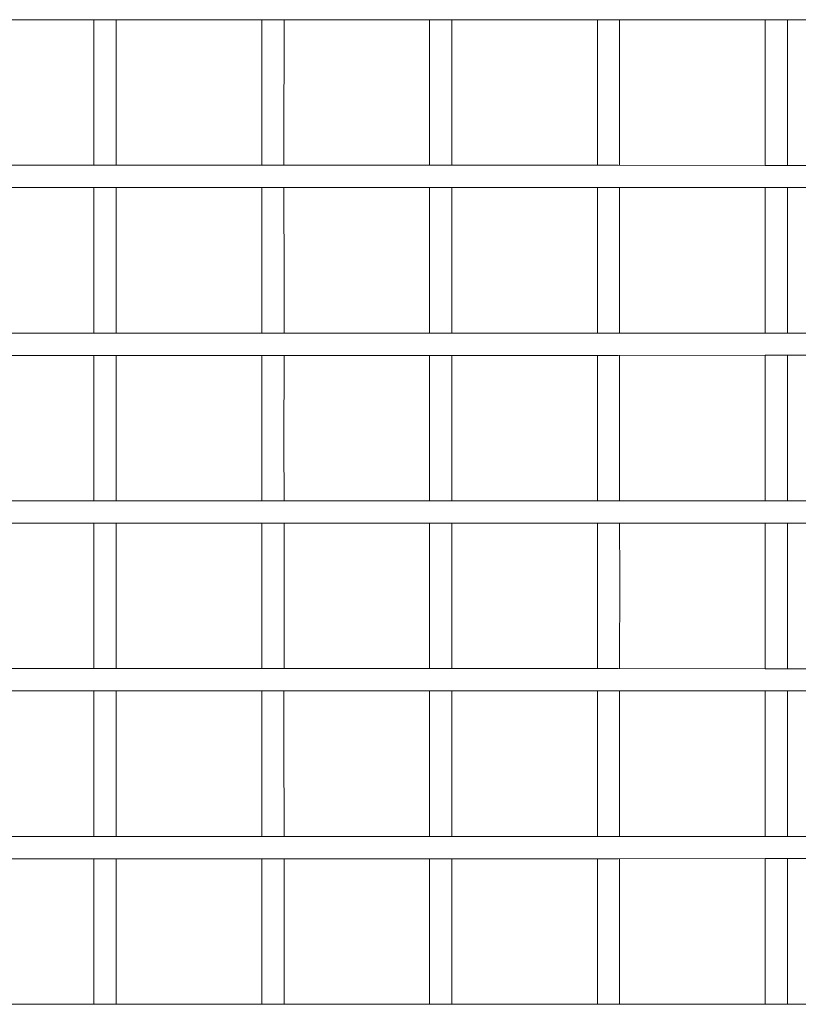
# Model space of a CAD drawing. Header units: millimetres. Extents: x -16331 to -10174, y -4135 to -3584.
# Tile 46 of 256: x -10364 to -10363.444, y -4018.112 to -4017.408. Entities that reach past the tile are written whole.
import ezdxf

# ---------------------------------------------------------------- set-up
doc = ezdxf.new("R2010")
doc.units = ezdxf.units.MM
doc.layers.add('DI-Elementos externos em vista', color=9, linetype='Continuous', lineweight=5)
doc.layers.add('IFC-IfcDoor-Contorno', color=250, linetype='Continuous', lineweight=5)

msp = doc.modelspace()

# ---------------------------------------------------------------- linework, layer by layer
at = {"layer": 'DI-Elementos externos em vista'}
for p, q in [((-10364.01112, -4017.40776), (-10363.94734, -4017.40775)), ((-10363.94734, -4017.40775), (-10363.93141, -4017.40775)), ((-10363.94734, -4017.40775), (-10363.94731, -4017.49994)), ((-10363.93144, -4017.49994), (-10363.93141, -4017.40775)), ((-10363.93141, -4017.40775), (-10363.90832, -4017.40775)), ((-10363.90832, -4017.40775), (-10363.82734, -4017.40776)), ((-10363.82734, -4017.40776), (-10363.81141, -4017.40776)), ((-10363.82734, -4017.40776), (-10363.82731, -4017.49994)), ((-10363.81144, -4017.49994), (-10363.81141, -4017.40776)), ((-10363.81141, -4017.40776), (-10363.76939, -4017.40777)), ((-10363.76939, -4017.40777), (-10363.70734, -4017.40777)), ((-10363.70734, -4017.40777), (-10363.69141, -4017.40777)), ((-10363.70734, -4017.40777), (-10363.70731, -4017.49994)), ((-10363.69144, -4017.49994), (-10363.69141, -4017.40779)), ((-10363.69141, -4017.40777), (-10363.67491, -4017.40777)), ((-10363.69141, -4017.40779), (-10363.69141, -4017.40777)), ((-10363.67491, -4017.40777), (-10363.59277, -4017.40767)), ((-10363.59277, -4017.40767), (-10363.58734, -4017.40767)), ((-10363.58734, -4017.40767), (-10363.57141, -4017.40769)), ((-10363.58734, -4017.40767), (-10363.58731, -4017.49994)), ((-10363.57144, -4017.49994), (-10363.57141, -4017.40769)), ((-10363.57141, -4017.40769), (-10363.5107, -4017.40777)), ((-10363.5107, -4017.40777), (-10363.46734, -4017.40777)), ((-10363.46734, -4017.40777), (-10363.45141, -4017.40777)), ((-10363.46734, -4017.40777), (-10363.46731, -4017.49994)), ((-10363.45144, -4017.49994), (-10363.45141, -4017.40777)), ((-10363.45141, -4017.40777), (-10363.3725, -4017.40777)), ((-10363.94731, -4017.49994), (-10363.94731, -4017.51177)), ((-10363.93143, -4017.51177), (-10363.93144, -4017.49994)), ((-10363.82731, -4017.49994), (-10363.82731, -4017.51177)), ((-10363.81143, -4017.51177), (-10363.81144, -4017.49994)), ((-10363.70731, -4017.49994), (-10363.70731, -4017.51179)), ((-10363.69143, -4017.51179), (-10363.69144, -4017.49994)), ((-10363.58731, -4017.49994), (-10363.58731, -4017.51179)), ((-10363.57143, -4017.51179), (-10363.57144, -4017.49994)), ((-10363.46731, -4017.49994), (-10363.46731, -4017.51185)), ((-10363.45143, -4017.51186), (-10363.45144, -4017.49994)), ((-10363.98971, -4017.51178), (-10364.05143, -4017.51178)), ((-10363.94731, -4017.51177), (-10363.98971, -4017.51178)), ((-10363.93143, -4017.51177), (-10363.94731, -4017.51177)), ((-10363.89494, -4017.51177), (-10363.93143, -4017.51177)), ((-10363.82731, -4017.51177), (-10363.89494, -4017.51177)), ((-10363.81143, -4017.51177), (-10363.82731, -4017.51177)), ((-10363.78019, -4017.51177), (-10363.81143, -4017.51177)), ((-10363.70731, -4017.51179), (-10363.78019, -4017.51177)), ((-10363.69143, -4017.51179), (-10363.70731, -4017.51179)), ((-10363.66543, -4017.5118), (-10363.69143, -4017.51179)), ((-10363.58731, -4017.51179), (-10363.66543, -4017.5118)), ((-10363.57249, -4017.51178), (-10363.58731, -4017.51179)), ((-10363.46731, -4017.51185), (-10363.57249, -4017.51178)), ((-10363.45143, -4017.51186), (-10363.46731, -4017.51185)), ((-10363.43593, -4017.51187), (-10363.45143, -4017.51186)), ((-10364.05143, -4017.52776), (-10363.98971, -4017.52776)), ((-10363.98971, -4017.52776), (-10363.94732, -4017.52777)), ((-10363.94732, -4017.52777), (-10363.94734, -4017.59417)), ((-10363.94732, -4017.52777), (-10363.93143, -4017.52777)), ((-10363.93143, -4017.52777), (-10363.89494, -4017.52777)), ((-10363.9314, -4017.59417), (-10363.93143, -4017.52777)), ((-10363.89494, -4017.52777), (-10363.82732, -4017.52777)), ((-10363.82732, -4017.52777), (-10363.82734, -4017.59417)), ((-10363.82732, -4017.52777), (-10363.81143, -4017.52777)), ((-10363.81143, -4017.52777), (-10363.78019, -4017.52777)), ((-10363.8114, -4017.59417), (-10363.81143, -4017.52777)), ((-10363.78019, -4017.52777), (-10363.70732, -4017.52775)), ((-10363.70732, -4017.52775), (-10363.70734, -4017.59417)), ((-10363.70732, -4017.52775), (-10363.69143, -4017.52774)), ((-10363.69143, -4017.52774), (-10363.66543, -4017.52774)), ((-10363.6914, -4017.59417), (-10363.69143, -4017.52774)), ((-10363.66543, -4017.52774), (-10363.58732, -4017.52775)), ((-10363.58732, -4017.52775), (-10363.58734, -4017.59417)), ((-10363.58732, -4017.52775), (-10363.57249, -4017.52775)), ((-10363.57249, -4017.52775), (-10363.46732, -4017.52769)), ((-10363.5714, -4017.59417), (-10363.57143, -4017.52775)), ((-10363.46732, -4017.52769), (-10363.46734, -4017.59417)), ((-10363.46732, -4017.52769), (-10363.45143, -4017.52768)), ((-10363.45143, -4017.52768), (-10363.43593, -4017.52767)), ((-10363.4514, -4017.59417), (-10363.45143, -4017.52768)), ((-10363.94734, -4017.59417), (-10363.94733, -4017.63177)), ((-10363.93142, -4017.63177), (-10363.9314, -4017.59417)), ((-10363.82734, -4017.59417), (-10363.82733, -4017.63177)), ((-10363.81142, -4017.63177), (-10363.8114, -4017.59417)), ((-10363.70734, -4017.59417), (-10363.70733, -4017.63179)), ((-10363.69142, -4017.63179), (-10363.6914, -4017.59417)), ((-10363.58734, -4017.59417), (-10363.58733, -4017.63179)), ((-10363.57142, -4017.63179), (-10363.5714, -4017.59417)), ((-10363.46734, -4017.59417), (-10363.46733, -4017.63185)), ((-10363.45142, -4017.63186), (-10363.4514, -4017.59417)), ((-10363.98971, -4017.63178), (-10364.05142, -4017.63178)), ((-10363.94733, -4017.63177), (-10363.98971, -4017.63178)), ((-10363.93142, -4017.63177), (-10363.94733, -4017.63177)), ((-10363.89494, -4017.63177), (-10363.93142, -4017.63177)), ((-10363.82733, -4017.63177), (-10363.89494, -4017.63177)), ((-10363.81142, -4017.63177), (-10363.82733, -4017.63177)), ((-10363.78019, -4017.63177), (-10363.81142, -4017.63177)), ((-10363.70733, -4017.63179), (-10363.78019, -4017.63177)), ((-10363.69142, -4017.63179), (-10363.70733, -4017.63179)), ((-10363.66543, -4017.6318), (-10363.69142, -4017.63179)), ((-10363.58733, -4017.63179), (-10363.66543, -4017.6318)), ((-10363.57249, -4017.63178), (-10363.58733, -4017.63179)), ((-10363.46733, -4017.63185), (-10363.57249, -4017.63178)), ((-10363.45142, -4017.63186), (-10363.46733, -4017.63185)), ((-10363.43593, -4017.63187), (-10363.45142, -4017.63186)), ((-10364.05142, -4017.64776), (-10363.98971, -4017.64776)), ((-10363.98971, -4017.64776), (-10363.94732, -4017.64777)), ((-10363.94732, -4017.64777), (-10363.93142, -4017.64777)), ((-10363.94732, -4017.64777), (-10363.9473, -4017.71094)), ((-10363.93145, -4017.71094), (-10363.93142, -4017.64777)), ((-10363.93142, -4017.64777), (-10363.89494, -4017.64777)), ((-10363.89494, -4017.64777), (-10363.82732, -4017.64777)), ((-10363.82732, -4017.64777), (-10363.81142, -4017.64777)), ((-10363.82732, -4017.64777), (-10363.8273, -4017.71094)), ((-10363.81145, -4017.71094), (-10363.81142, -4017.64777)), ((-10363.81142, -4017.64777), (-10363.78019, -4017.64777)), ((-10363.78019, -4017.64777), (-10363.70732, -4017.64775)), ((-10363.70732, -4017.64775), (-10363.69142, -4017.64774)), ((-10363.70732, -4017.64775), (-10363.7073, -4017.71094)), ((-10363.69145, -4017.71094), (-10363.69142, -4017.64774)), ((-10363.69142, -4017.64774), (-10363.66543, -4017.64774)), ((-10363.66543, -4017.64774), (-10363.58732, -4017.64775)), ((-10363.58732, -4017.64775), (-10363.57249, -4017.64775)), ((-10363.58732, -4017.64775), (-10363.5873, -4017.71094)), ((-10363.57249, -4017.64775), (-10363.46732, -4017.64769)), ((-10363.57145, -4017.71094), (-10363.57142, -4017.64775)), ((-10363.46732, -4017.64769), (-10363.45142, -4017.64768)), ((-10363.46732, -4017.64769), (-10363.4673, -4017.71094)), ((-10363.45145, -4017.71094), (-10363.45142, -4017.64768)), ((-10363.45142, -4017.64768), (-10363.43593, -4017.64767)), ((-10363.9473, -4017.71094), (-10363.94732, -4017.75177)), ((-10363.93142, -4017.75177), (-10363.93145, -4017.71094)), ((-10363.8273, -4017.71094), (-10363.82732, -4017.75177)), ((-10363.81142, -4017.75177), (-10363.81145, -4017.71094)), ((-10363.7073, -4017.71094), (-10363.70732, -4017.75179)), ((-10363.69142, -4017.75179), (-10363.69145, -4017.71094)), ((-10363.5873, -4017.71094), (-10363.58732, -4017.75179)), ((-10363.57142, -4017.75179), (-10363.57145, -4017.71094)), ((-10363.4673, -4017.71094), (-10363.46732, -4017.75185)), ((-10363.45142, -4017.75186), (-10363.45145, -4017.71094)), ((-10363.98971, -4017.75178), (-10364.05142, -4017.75178)), ((-10363.94732, -4017.75177), (-10363.98971, -4017.75178)), ((-10363.93142, -4017.75177), (-10363.94732, -4017.75177)), ((-10363.89494, -4017.75177), (-10363.93142, -4017.75177)), ((-10363.82732, -4017.75177), (-10363.89494, -4017.75177)), ((-10363.81142, -4017.75177), (-10363.82732, -4017.75177)), ((-10363.78019, -4017.75177), (-10363.81142, -4017.75177)), ((-10363.70732, -4017.75179), (-10363.78019, -4017.75177)), ((-10363.69142, -4017.75179), (-10363.70732, -4017.75179)), ((-10363.66543, -4017.7518), (-10363.69142, -4017.75179)), ((-10363.58732, -4017.75179), (-10363.66543, -4017.7518)), ((-10363.57249, -4017.75178), (-10363.58732, -4017.75179)), ((-10363.46732, -4017.75185), (-10363.57249, -4017.75178)), ((-10363.45142, -4017.75186), (-10363.46732, -4017.75185)), ((-10363.43593, -4017.75187), (-10363.45142, -4017.75186)), ((-10364.05142, -4017.76776), (-10363.98971, -4017.76776)), ((-10363.98971, -4017.76776), (-10363.94733, -4017.76777)), ((-10363.94733, -4017.76777), (-10363.94735, -4017.80592)), ((-10363.94733, -4017.76777), (-10363.93142, -4017.76777)), ((-10363.93142, -4017.76777), (-10363.89494, -4017.76777)), ((-10363.93139, -4017.80592), (-10363.93142, -4017.76777)), ((-10363.89494, -4017.76777), (-10363.82733, -4017.76777)), ((-10363.82733, -4017.76777), (-10363.82735, -4017.80592)), ((-10363.82733, -4017.76777), (-10363.81142, -4017.76777)), ((-10363.81142, -4017.76777), (-10363.78019, -4017.76777)), ((-10363.81139, -4017.80592), (-10363.81142, -4017.76777)), ((-10363.78019, -4017.76777), (-10363.70733, -4017.76775)), ((-10363.70733, -4017.76775), (-10363.70735, -4017.80592)), ((-10363.70733, -4017.76775), (-10363.69142, -4017.76774)), ((-10363.69142, -4017.76774), (-10363.66543, -4017.76774)), ((-10363.69139, -4017.80592), (-10363.69142, -4017.76774)), ((-10363.66543, -4017.76774), (-10363.58733, -4017.76775)), ((-10363.58733, -4017.76775), (-10363.58735, -4017.80592)), ((-10363.58733, -4017.76775), (-10363.57249, -4017.76775)), ((-10363.57249, -4017.76775), (-10363.46733, -4017.76769)), ((-10363.57139, -4017.80592), (-10363.57142, -4017.76775)), ((-10363.46733, -4017.76769), (-10363.46735, -4017.80592)), ((-10363.46733, -4017.76769), (-10363.45142, -4017.76768)), ((-10363.45142, -4017.76768), (-10363.43593, -4017.76767)), ((-10363.45139, -4017.80592), (-10363.45142, -4017.76768)), ((-10363.94735, -4017.80592), (-10363.94733, -4017.87177)), ((-10363.93142, -4017.87177), (-10363.93139, -4017.80592)), ((-10363.82735, -4017.80592), (-10363.82733, -4017.87177)), ((-10363.81142, -4017.87177), (-10363.81139, -4017.80592)), ((-10363.70735, -4017.80592), (-10363.70733, -4017.87179)), ((-10363.69142, -4017.87179), (-10363.69139, -4017.80592)), ((-10363.58735, -4017.80592), (-10363.58733, -4017.87179)), ((-10363.57142, -4017.87179), (-10363.57139, -4017.80592)), ((-10363.46735, -4017.80592), (-10363.46733, -4017.87185)), ((-10363.45142, -4017.87186), (-10363.45139, -4017.80592)), ((-10363.98971, -4017.87178), (-10364.05142, -4017.87178)), ((-10363.94733, -4017.87177), (-10363.98971, -4017.87178)), ((-10363.93142, -4017.87177), (-10363.94733, -4017.87177)), ((-10363.89494, -4017.87177), (-10363.93142, -4017.87177)), ((-10363.82733, -4017.87177), (-10363.89494, -4017.87177)), ((-10363.81142, -4017.87177), (-10363.82733, -4017.87177)), ((-10363.78019, -4017.87177), (-10363.81142, -4017.87177)), ((-10363.70733, -4017.87179), (-10363.78019, -4017.87177)), ((-10363.69142, -4017.87179), (-10363.70733, -4017.87179)), ((-10363.66543, -4017.8718), (-10363.69142, -4017.87179)), ((-10363.58733, -4017.87179), (-10363.66543, -4017.8718)), ((-10363.57249, -4017.87178), (-10363.58733, -4017.87179)), ((-10363.46733, -4017.87185), (-10363.57249, -4017.87178)), ((-10363.45142, -4017.87186), (-10363.46733, -4017.87185)), ((-10363.43593, -4017.87187), (-10363.45142, -4017.87186)), ((-10364.05143, -4017.88776), (-10363.98971, -4017.88776)), ((-10363.98971, -4017.88776), (-10363.94732, -4017.88777)), ((-10363.94732, -4017.88777), (-10363.93143, -4017.88777)), ((-10363.94732, -4017.88777), (-10363.94731, -4017.92193)), ((-10363.93144, -4017.92193), (-10363.93143, -4017.88777)), ((-10363.93143, -4017.88777), (-10363.89494, -4017.88777)), ((-10363.89494, -4017.88777), (-10363.82732, -4017.88777)), ((-10363.82732, -4017.88777), (-10363.81143, -4017.88777)), ((-10363.82732, -4017.88777), (-10363.82731, -4017.92193)), ((-10363.81144, -4017.92193), (-10363.81143, -4017.88777)), ((-10363.81143, -4017.88777), (-10363.78019, -4017.88777)), ((-10363.78019, -4017.88777), (-10363.70732, -4017.88775)), ((-10363.70732, -4017.88775), (-10363.69143, -4017.88774)), ((-10363.70732, -4017.88775), (-10363.70731, -4017.92193)), ((-10363.69144, -4017.92193), (-10363.69143, -4017.88774)), ((-10363.69143, -4017.88774), (-10363.66543, -4017.88774)), ((-10363.66543, -4017.88774), (-10363.58732, -4017.88775)), ((-10363.58732, -4017.88775), (-10363.57249, -4017.88775)), ((-10363.58732, -4017.88775), (-10363.58731, -4017.92193)), ((-10363.57249, -4017.88775), (-10363.46732, -4017.88769)), ((-10363.57144, -4017.92193), (-10363.57143, -4017.88775)), ((-10363.46732, -4017.88769), (-10363.45143, -4017.88768)), ((-10363.46732, -4017.88769), (-10363.46731, -4017.92193)), ((-10363.45144, -4017.92193), (-10363.45143, -4017.88768)), ((-10363.45143, -4017.88768), (-10363.43593, -4017.88767)), ((-10363.94731, -4017.92193), (-10363.94733, -4017.99177)), ((-10363.93142, -4017.99177), (-10363.93144, -4017.92193)), ((-10363.82731, -4017.92193), (-10363.82733, -4017.99177)), ((-10363.81142, -4017.99177), (-10363.81144, -4017.92193)), ((-10363.70731, -4017.92193), (-10363.70733, -4017.99179)), ((-10363.69142, -4017.99179), (-10363.69144, -4017.92193)), ((-10363.58731, -4017.92193), (-10363.58733, -4017.99179)), ((-10363.57142, -4017.99179), (-10363.57144, -4017.92193)), ((-10363.46731, -4017.92193), (-10363.46733, -4017.99185)), ((-10363.45142, -4017.99186), (-10363.45144, -4017.92193)), ((-10363.98971, -4017.99178), (-10364.05142, -4017.99178)), ((-10363.94733, -4017.99177), (-10363.98971, -4017.99178)), ((-10363.93142, -4017.99177), (-10363.94733, -4017.99177)), ((-10363.89494, -4017.99177), (-10363.93142, -4017.99177)), ((-10363.82733, -4017.99177), (-10363.89494, -4017.99177)), ((-10363.81142, -4017.99177), (-10363.82733, -4017.99177)), ((-10363.78019, -4017.99177), (-10363.81142, -4017.99177)), ((-10363.70733, -4017.99179), (-10363.78019, -4017.99177)), ((-10363.69142, -4017.99179), (-10363.70733, -4017.99179)), ((-10363.66543, -4017.9918), (-10363.69142, -4017.99179)), ((-10363.58733, -4017.99179), (-10363.66543, -4017.9918)), ((-10363.57249, -4017.99178), (-10363.58733, -4017.99179)), ((-10363.46733, -4017.99185), (-10363.57249, -4017.99178)), ((-10363.45142, -4017.99186), (-10363.46733, -4017.99185)), ((-10363.43593, -4017.99187), (-10363.45142, -4017.99186)), ((-10364.05141, -4018.00776), (-10363.98971, -4018.00776)), ((-10363.98971, -4018.00776), (-10363.94734, -4018.00777)), ((-10363.94734, -4018.00777), (-10363.94735, -4018.0385)), ((-10363.94734, -4018.00777), (-10363.93141, -4018.00777)), ((-10363.93141, -4018.00777), (-10363.89494, -4018.00777)), ((-10363.9314, -4018.0385), (-10363.93141, -4018.00777)), ((-10363.89494, -4018.00777), (-10363.82734, -4018.00777)), ((-10363.82734, -4018.00777), (-10363.82735, -4018.0385)), ((-10363.82734, -4018.00777), (-10363.81141, -4018.00777)), ((-10363.81141, -4018.00777), (-10363.78019, -4018.00777)), ((-10363.8114, -4018.0385), (-10363.81141, -4018.00777)), ((-10363.78019, -4018.00777), (-10363.70734, -4018.00775)), ((-10363.70734, -4018.00775), (-10363.70735, -4018.0385)), ((-10363.70734, -4018.00775), (-10363.69141, -4018.00774)), ((-10363.69141, -4018.00774), (-10363.66543, -4018.00774)), ((-10363.6914, -4018.0385), (-10363.69141, -4018.00774)), ((-10363.66543, -4018.00774), (-10363.58734, -4018.00775)), ((-10363.58734, -4018.00775), (-10363.58735, -4018.0385)), ((-10363.58734, -4018.00775), (-10363.57249, -4018.00775)), ((-10363.57249, -4018.00775), (-10363.46734, -4018.00769)), ((-10363.5714, -4018.0385), (-10363.57141, -4018.00775)), ((-10363.46734, -4018.00769), (-10363.46735, -4018.0385)), ((-10363.46734, -4018.00769), (-10363.45141, -4018.00768)), ((-10363.45141, -4018.00768), (-10363.43593, -4018.00767)), ((-10363.4514, -4018.0385), (-10363.45141, -4018.00768)), ((-10363.94735, -4018.0385), (-10363.94733, -4018.11177)), ((-10363.93141, -4018.11177), (-10363.9314, -4018.0385)), ((-10363.82735, -4018.0385), (-10363.82733, -4018.11177)), ((-10363.81141, -4018.11177), (-10363.8114, -4018.0385)), ((-10363.70735, -4018.0385), (-10363.70733, -4018.11179)), ((-10363.69141, -4018.11179), (-10363.6914, -4018.0385)), ((-10363.58735, -4018.0385), (-10363.58733, -4018.11179)), ((-10363.57141, -4018.11179), (-10363.5714, -4018.0385)), ((-10363.46735, -4018.0385), (-10363.46733, -4018.11185)), ((-10363.45141, -4018.11186), (-10363.4514, -4018.0385)), ((-10363.98971, -4018.11178), (-10364.05141, -4018.11178)), ((-10363.94733, -4018.11177), (-10363.98971, -4018.11178)), ((-10363.93141, -4018.11177), (-10363.94733, -4018.11177)), ((-10363.89494, -4018.11177), (-10363.93141, -4018.11177)), ((-10363.82733, -4018.11177), (-10363.89494, -4018.11177)), ((-10363.81141, -4018.11177), (-10363.82733, -4018.11177)), ((-10363.78019, -4018.11177), (-10363.81141, -4018.11177)), ((-10363.70733, -4018.11179), (-10363.78019, -4018.11177)), ((-10363.69141, -4018.11179), (-10363.70733, -4018.11179)), ((-10363.66543, -4018.1118), (-10363.69141, -4018.11179)), ((-10363.58733, -4018.11179), (-10363.66543, -4018.1118)), ((-10363.57249, -4018.11178), (-10363.58733, -4018.11179)), ((-10363.46733, -4018.11185), (-10363.57249, -4018.11178)), ((-10363.45141, -4018.11186), (-10363.46733, -4018.11185)), ((-10363.43593, -4018.11187), (-10363.45141, -4018.11186))]:
    msp.add_line(p, q, dxfattribs=at)
at = {"layer": 'IFC-IfcDoor-Contorno', "lineweight": 5}
for p, q in [((-10364.01112, -4017.40776), (-10363.94734, -4017.40775)), ((-10363.94734, -4017.40775), (-10363.93141, -4017.40775)), ((-10363.94734, -4017.40775), (-10363.94731, -4017.49994)), ((-10363.93144, -4017.49994), (-10363.93141, -4017.40775)), ((-10363.93141, -4017.40775), (-10363.90832, -4017.40775)), ((-10363.90832, -4017.40775), (-10363.82734, -4017.40776)), ((-10363.82734, -4017.40776), (-10363.81141, -4017.40776)), ((-10363.82734, -4017.40776), (-10363.82731, -4017.49994)), ((-10363.81144, -4017.49994), (-10363.81141, -4017.40776)), ((-10363.81141, -4017.40776), (-10363.76939, -4017.40777)), ((-10363.76939, -4017.40777), (-10363.70734, -4017.40777)), ((-10363.70734, -4017.40777), (-10363.69141, -4017.40777)), ((-10363.70734, -4017.40777), (-10363.70731, -4017.49994)), ((-10363.69144, -4017.49994), (-10363.69141, -4017.40779)), ((-10363.69141, -4017.40777), (-10363.67491, -4017.40777)), ((-10363.69141, -4017.40779), (-10363.69141, -4017.40777)), ((-10363.67491, -4017.40777), (-10363.59277, -4017.40767)), ((-10363.59277, -4017.40767), (-10363.58734, -4017.40767)), ((-10363.58734, -4017.40767), (-10363.57141, -4017.40769)), ((-10363.58734, -4017.40767), (-10363.58731, -4017.49994)), ((-10363.57144, -4017.49994), (-10363.57141, -4017.40769)), ((-10363.57141, -4017.40769), (-10363.5107, -4017.40777)), ((-10363.5107, -4017.40777), (-10363.46734, -4017.40777)), ((-10363.46734, -4017.40777), (-10363.45141, -4017.40777)), ((-10363.46734, -4017.40777), (-10363.46731, -4017.49994)), ((-10363.45144, -4017.49994), (-10363.45141, -4017.40777)), ((-10363.45141, -4017.40777), (-10363.3725, -4017.40777)), ((-10363.94731, -4017.49994), (-10363.94731, -4017.51177)), ((-10363.93143, -4017.51177), (-10363.93144, -4017.49994)), ((-10363.82731, -4017.49994), (-10363.82731, -4017.51177)), ((-10363.81143, -4017.51177), (-10363.81144, -4017.49994)), ((-10363.70731, -4017.49994), (-10363.70731, -4017.51179)), ((-10363.69143, -4017.51179), (-10363.69144, -4017.49994)), ((-10363.58731, -4017.49994), (-10363.58731, -4017.51179)), ((-10363.57143, -4017.51179), (-10363.57144, -4017.49994)), ((-10363.46731, -4017.49994), (-10363.46731, -4017.51185)), ((-10363.45143, -4017.51186), (-10363.45144, -4017.49994)), ((-10363.98971, -4017.51178), (-10364.05143, -4017.51178)), ((-10363.94731, -4017.51177), (-10363.98971, -4017.51178)), ((-10363.93143, -4017.51177), (-10363.94731, -4017.51177)), ((-10363.89494, -4017.51177), (-10363.93143, -4017.51177)), ((-10363.82731, -4017.51177), (-10363.89494, -4017.51177)), ((-10363.81143, -4017.51177), (-10363.82731, -4017.51177)), ((-10363.78019, -4017.51177), (-10363.81143, -4017.51177)), ((-10363.70731, -4017.51179), (-10363.78019, -4017.51177)), ((-10363.69143, -4017.51179), (-10363.70731, -4017.51179)), ((-10363.66543, -4017.5118), (-10363.69143, -4017.51179)), ((-10363.58731, -4017.51179), (-10363.66543, -4017.5118)), ((-10363.57249, -4017.51178), (-10363.58731, -4017.51179)), ((-10363.46731, -4017.51185), (-10363.57249, -4017.51178)), ((-10363.45143, -4017.51186), (-10363.46731, -4017.51185)), ((-10363.43593, -4017.51187), (-10363.45143, -4017.51186)), ((-10364.05143, -4017.52776), (-10363.98971, -4017.52776)), ((-10363.98971, -4017.52776), (-10363.94732, -4017.52777)), ((-10363.94732, -4017.52777), (-10363.94734, -4017.59417)), ((-10363.94732, -4017.52777), (-10363.93143, -4017.52777)), ((-10363.93143, -4017.52777), (-10363.89494, -4017.52777)), ((-10363.9314, -4017.59417), (-10363.93143, -4017.52777)), ((-10363.89494, -4017.52777), (-10363.82732, -4017.52777)), ((-10363.82732, -4017.52777), (-10363.82734, -4017.59417)), ((-10363.82732, -4017.52777), (-10363.81143, -4017.52777)), ((-10363.81143, -4017.52777), (-10363.78019, -4017.52777)), ((-10363.8114, -4017.59417), (-10363.81143, -4017.52777)), ((-10363.78019, -4017.52777), (-10363.70732, -4017.52775)), ((-10363.70732, -4017.52775), (-10363.70734, -4017.59417)), ((-10363.70732, -4017.52775), (-10363.69143, -4017.52774)), ((-10363.69143, -4017.52774), (-10363.66543, -4017.52774)), ((-10363.6914, -4017.59417), (-10363.69143, -4017.52774)), ((-10363.66543, -4017.52774), (-10363.58732, -4017.52775)), ((-10363.58732, -4017.52775), (-10363.58734, -4017.59417)), ((-10363.58732, -4017.52775), (-10363.57249, -4017.52775)), ((-10363.57249, -4017.52775), (-10363.46732, -4017.52769)), ((-10363.5714, -4017.59417), (-10363.57143, -4017.52775)), ((-10363.46732, -4017.52769), (-10363.46734, -4017.59417)), ((-10363.46732, -4017.52769), (-10363.45143, -4017.52768)), ((-10363.45143, -4017.52768), (-10363.43593, -4017.52767)), ((-10363.4514, -4017.59417), (-10363.45143, -4017.52768)), ((-10363.94734, -4017.59417), (-10363.94733, -4017.63177)), ((-10363.93142, -4017.63177), (-10363.9314, -4017.59417)), ((-10363.82734, -4017.59417), (-10363.82733, -4017.63177)), ((-10363.81142, -4017.63177), (-10363.8114, -4017.59417)), ((-10363.70734, -4017.59417), (-10363.70733, -4017.63179)), ((-10363.69142, -4017.63179), (-10363.6914, -4017.59417)), ((-10363.58734, -4017.59417), (-10363.58733, -4017.63179)), ((-10363.57142, -4017.63179), (-10363.5714, -4017.59417)), ((-10363.46734, -4017.59417), (-10363.46733, -4017.63185)), ((-10363.45142, -4017.63186), (-10363.4514, -4017.59417)), ((-10363.98971, -4017.63178), (-10364.05142, -4017.63178)), ((-10363.94733, -4017.63177), (-10363.98971, -4017.63178)), ((-10363.93142, -4017.63177), (-10363.94733, -4017.63177)), ((-10363.89494, -4017.63177), (-10363.93142, -4017.63177)), ((-10363.82733, -4017.63177), (-10363.89494, -4017.63177)), ((-10363.81142, -4017.63177), (-10363.82733, -4017.63177)), ((-10363.78019, -4017.63177), (-10363.81142, -4017.63177)), ((-10363.70733, -4017.63179), (-10363.78019, -4017.63177)), ((-10363.69142, -4017.63179), (-10363.70733, -4017.63179)), ((-10363.66543, -4017.6318), (-10363.69142, -4017.63179)), ((-10363.58733, -4017.63179), (-10363.66543, -4017.6318)), ((-10363.57249, -4017.63178), (-10363.58733, -4017.63179)), ((-10363.46733, -4017.63185), (-10363.57249, -4017.63178)), ((-10363.45142, -4017.63186), (-10363.46733, -4017.63185)), ((-10363.43593, -4017.63187), (-10363.45142, -4017.63186)), ((-10364.05142, -4017.64776), (-10363.98971, -4017.64776)), ((-10363.98971, -4017.64776), (-10363.94732, -4017.64777)), ((-10363.94732, -4017.64777), (-10363.93142, -4017.64777)), ((-10363.94732, -4017.64777), (-10363.9473, -4017.71094)), ((-10363.93145, -4017.71094), (-10363.93142, -4017.64777)), ((-10363.93142, -4017.64777), (-10363.89494, -4017.64777)), ((-10363.89494, -4017.64777), (-10363.82732, -4017.64777)), ((-10363.82732, -4017.64777), (-10363.81142, -4017.64777)), ((-10363.82732, -4017.64777), (-10363.8273, -4017.71094)), ((-10363.81145, -4017.71094), (-10363.81142, -4017.64777)), ((-10363.81142, -4017.64777), (-10363.78019, -4017.64777)), ((-10363.78019, -4017.64777), (-10363.70732, -4017.64775)), ((-10363.70732, -4017.64775), (-10363.69142, -4017.64774)), ((-10363.70732, -4017.64775), (-10363.7073, -4017.71094)), ((-10363.69145, -4017.71094), (-10363.69142, -4017.64774)), ((-10363.69142, -4017.64774), (-10363.66543, -4017.64774)), ((-10363.66543, -4017.64774), (-10363.58732, -4017.64775)), ((-10363.58732, -4017.64775), (-10363.57249, -4017.64775)), ((-10363.58732, -4017.64775), (-10363.5873, -4017.71094)), ((-10363.57249, -4017.64775), (-10363.46732, -4017.64769)), ((-10363.57145, -4017.71094), (-10363.57142, -4017.64775)), ((-10363.46732, -4017.64769), (-10363.45142, -4017.64768)), ((-10363.46732, -4017.64769), (-10363.4673, -4017.71094)), ((-10363.45145, -4017.71094), (-10363.45142, -4017.64768)), ((-10363.45142, -4017.64768), (-10363.43593, -4017.64767)), ((-10363.9473, -4017.71094), (-10363.94732, -4017.75177)), ((-10363.93142, -4017.75177), (-10363.93145, -4017.71094)), ((-10363.8273, -4017.71094), (-10363.82732, -4017.75177)), ((-10363.81142, -4017.75177), (-10363.81145, -4017.71094)), ((-10363.7073, -4017.71094), (-10363.70732, -4017.75179)), ((-10363.69142, -4017.75179), (-10363.69145, -4017.71094)), ((-10363.5873, -4017.71094), (-10363.58732, -4017.75179)), ((-10363.57142, -4017.75179), (-10363.57145, -4017.71094)), ((-10363.4673, -4017.71094), (-10363.46732, -4017.75185)), ((-10363.45142, -4017.75186), (-10363.45145, -4017.71094)), ((-10363.98971, -4017.75178), (-10364.05142, -4017.75178)), ((-10363.94732, -4017.75177), (-10363.98971, -4017.75178)), ((-10363.93142, -4017.75177), (-10363.94732, -4017.75177)), ((-10363.89494, -4017.75177), (-10363.93142, -4017.75177)), ((-10363.82732, -4017.75177), (-10363.89494, -4017.75177)), ((-10363.81142, -4017.75177), (-10363.82732, -4017.75177)), ((-10363.78019, -4017.75177), (-10363.81142, -4017.75177)), ((-10363.70732, -4017.75179), (-10363.78019, -4017.75177)), ((-10363.69142, -4017.75179), (-10363.70732, -4017.75179)), ((-10363.66543, -4017.7518), (-10363.69142, -4017.75179)), ((-10363.58732, -4017.75179), (-10363.66543, -4017.7518)), ((-10363.57249, -4017.75178), (-10363.58732, -4017.75179)), ((-10363.46732, -4017.75185), (-10363.57249, -4017.75178)), ((-10363.45142, -4017.75186), (-10363.46732, -4017.75185)), ((-10363.43593, -4017.75187), (-10363.45142, -4017.75186)), ((-10364.05142, -4017.76776), (-10363.98971, -4017.76776)), ((-10363.98971, -4017.76776), (-10363.94733, -4017.76777)), ((-10363.94733, -4017.76777), (-10363.94735, -4017.80592)), ((-10363.94733, -4017.76777), (-10363.93142, -4017.76777)), ((-10363.93142, -4017.76777), (-10363.89494, -4017.76777)), ((-10363.93139, -4017.80592), (-10363.93142, -4017.76777)), ((-10363.89494, -4017.76777), (-10363.82733, -4017.76777)), ((-10363.82733, -4017.76777), (-10363.82735, -4017.80592)), ((-10363.82733, -4017.76777), (-10363.81142, -4017.76777)), ((-10363.81142, -4017.76777), (-10363.78019, -4017.76777)), ((-10363.81139, -4017.80592), (-10363.81142, -4017.76777)), ((-10363.78019, -4017.76777), (-10363.70733, -4017.76775)), ((-10363.70733, -4017.76775), (-10363.70735, -4017.80592)), ((-10363.70733, -4017.76775), (-10363.69142, -4017.76774)), ((-10363.69142, -4017.76774), (-10363.66543, -4017.76774)), ((-10363.69139, -4017.80592), (-10363.69142, -4017.76774)), ((-10363.66543, -4017.76774), (-10363.58733, -4017.76775)), ((-10363.58733, -4017.76775), (-10363.58735, -4017.80592)), ((-10363.58733, -4017.76775), (-10363.57249, -4017.76775)), ((-10363.57249, -4017.76775), (-10363.46733, -4017.76769)), ((-10363.57139, -4017.80592), (-10363.57142, -4017.76775)), ((-10363.46733, -4017.76769), (-10363.46735, -4017.80592)), ((-10363.46733, -4017.76769), (-10363.45142, -4017.76768)), ((-10363.45142, -4017.76768), (-10363.43593, -4017.76767)), ((-10363.45139, -4017.80592), (-10363.45142, -4017.76768)), ((-10363.94735, -4017.80592), (-10363.94733, -4017.87177)), ((-10363.93142, -4017.87177), (-10363.93139, -4017.80592)), ((-10363.82735, -4017.80592), (-10363.82733, -4017.87177)), ((-10363.81142, -4017.87177), (-10363.81139, -4017.80592)), ((-10363.70735, -4017.80592), (-10363.70733, -4017.87179)), ((-10363.69142, -4017.87179), (-10363.69139, -4017.80592)), ((-10363.58735, -4017.80592), (-10363.58733, -4017.87179)), ((-10363.57142, -4017.87179), (-10363.57139, -4017.80592)), ((-10363.46735, -4017.80592), (-10363.46733, -4017.87185)), ((-10363.45142, -4017.87186), (-10363.45139, -4017.80592)), ((-10363.98971, -4017.87178), (-10364.05142, -4017.87178)), ((-10363.94733, -4017.87177), (-10363.98971, -4017.87178)), ((-10363.93142, -4017.87177), (-10363.94733, -4017.87177)), ((-10363.89494, -4017.87177), (-10363.93142, -4017.87177)), ((-10363.82733, -4017.87177), (-10363.89494, -4017.87177)), ((-10363.81142, -4017.87177), (-10363.82733, -4017.87177)), ((-10363.78019, -4017.87177), (-10363.81142, -4017.87177)), ((-10363.70733, -4017.87179), (-10363.78019, -4017.87177)), ((-10363.69142, -4017.87179), (-10363.70733, -4017.87179)), ((-10363.66543, -4017.8718), (-10363.69142, -4017.87179)), ((-10363.58733, -4017.87179), (-10363.66543, -4017.8718)), ((-10363.57249, -4017.87178), (-10363.58733, -4017.87179)), ((-10363.46733, -4017.87185), (-10363.57249, -4017.87178)), ((-10363.45142, -4017.87186), (-10363.46733, -4017.87185)), ((-10363.43593, -4017.87187), (-10363.45142, -4017.87186)), ((-10364.05143, -4017.88776), (-10363.98971, -4017.88776)), ((-10363.98971, -4017.88776), (-10363.94732, -4017.88777)), ((-10363.94732, -4017.88777), (-10363.93143, -4017.88777)), ((-10363.94732, -4017.88777), (-10363.94731, -4017.92193)), ((-10363.93144, -4017.92193), (-10363.93143, -4017.88777)), ((-10363.93143, -4017.88777), (-10363.89494, -4017.88777)), ((-10363.89494, -4017.88777), (-10363.82732, -4017.88777)), ((-10363.82732, -4017.88777), (-10363.81143, -4017.88777)), ((-10363.82732, -4017.88777), (-10363.82731, -4017.92193)), ((-10363.81144, -4017.92193), (-10363.81143, -4017.88777)), ((-10363.81143, -4017.88777), (-10363.78019, -4017.88777)), ((-10363.78019, -4017.88777), (-10363.70732, -4017.88775)), ((-10363.70732, -4017.88775), (-10363.69143, -4017.88774)), ((-10363.70732, -4017.88775), (-10363.70731, -4017.92193)), ((-10363.69144, -4017.92193), (-10363.69143, -4017.88774)), ((-10363.69143, -4017.88774), (-10363.66543, -4017.88774)), ((-10363.66543, -4017.88774), (-10363.58732, -4017.88775)), ((-10363.58732, -4017.88775), (-10363.57249, -4017.88775)), ((-10363.58732, -4017.88775), (-10363.58731, -4017.92193)), ((-10363.57249, -4017.88775), (-10363.46732, -4017.88769)), ((-10363.57144, -4017.92193), (-10363.57143, -4017.88775)), ((-10363.46732, -4017.88769), (-10363.45143, -4017.88768)), ((-10363.46732, -4017.88769), (-10363.46731, -4017.92193)), ((-10363.45144, -4017.92193), (-10363.45143, -4017.88768)), ((-10363.45143, -4017.88768), (-10363.43593, -4017.88767)), ((-10363.94731, -4017.92193), (-10363.94733, -4017.99177)), ((-10363.93142, -4017.99177), (-10363.93144, -4017.92193)), ((-10363.82731, -4017.92193), (-10363.82733, -4017.99177)), ((-10363.81142, -4017.99177), (-10363.81144, -4017.92193)), ((-10363.70731, -4017.92193), (-10363.70733, -4017.99179)), ((-10363.69142, -4017.99179), (-10363.69144, -4017.92193)), ((-10363.58731, -4017.92193), (-10363.58733, -4017.99179)), ((-10363.57142, -4017.99179), (-10363.57144, -4017.92193)), ((-10363.46731, -4017.92193), (-10363.46733, -4017.99185)), ((-10363.45142, -4017.99186), (-10363.45144, -4017.92193)), ((-10363.98971, -4017.99178), (-10364.05142, -4017.99178)), ((-10363.94733, -4017.99177), (-10363.98971, -4017.99178)), ((-10363.93142, -4017.99177), (-10363.94733, -4017.99177)), ((-10363.89494, -4017.99177), (-10363.93142, -4017.99177)), ((-10363.82733, -4017.99177), (-10363.89494, -4017.99177)), ((-10363.81142, -4017.99177), (-10363.82733, -4017.99177)), ((-10363.78019, -4017.99177), (-10363.81142, -4017.99177)), ((-10363.70733, -4017.99179), (-10363.78019, -4017.99177)), ((-10363.69142, -4017.99179), (-10363.70733, -4017.99179)), ((-10363.66543, -4017.9918), (-10363.69142, -4017.99179)), ((-10363.58733, -4017.99179), (-10363.66543, -4017.9918)), ((-10363.57249, -4017.99178), (-10363.58733, -4017.99179)), ((-10363.46733, -4017.99185), (-10363.57249, -4017.99178)), ((-10363.45142, -4017.99186), (-10363.46733, -4017.99185)), ((-10363.43593, -4017.99187), (-10363.45142, -4017.99186)), ((-10364.05141, -4018.00776), (-10363.98971, -4018.00776)), ((-10363.98971, -4018.00776), (-10363.94734, -4018.00777)), ((-10363.94734, -4018.00777), (-10363.94735, -4018.0385)), ((-10363.94734, -4018.00777), (-10363.93141, -4018.00777)), ((-10363.93141, -4018.00777), (-10363.89494, -4018.00777)), ((-10363.9314, -4018.0385), (-10363.93141, -4018.00777)), ((-10363.89494, -4018.00777), (-10363.82734, -4018.00777)), ((-10363.82734, -4018.00777), (-10363.82735, -4018.0385)), ((-10363.82734, -4018.00777), (-10363.81141, -4018.00777)), ((-10363.81141, -4018.00777), (-10363.78019, -4018.00777)), ((-10363.8114, -4018.0385), (-10363.81141, -4018.00777)), ((-10363.78019, -4018.00777), (-10363.70734, -4018.00775)), ((-10363.70734, -4018.00775), (-10363.70735, -4018.0385)), ((-10363.70734, -4018.00775), (-10363.69141, -4018.00774)), ((-10363.69141, -4018.00774), (-10363.66543, -4018.00774)), ((-10363.6914, -4018.0385), (-10363.69141, -4018.00774)), ((-10363.66543, -4018.00774), (-10363.58734, -4018.00775)), ((-10363.58734, -4018.00775), (-10363.58735, -4018.0385)), ((-10363.58734, -4018.00775), (-10363.57249, -4018.00775)), ((-10363.57249, -4018.00775), (-10363.46734, -4018.00769)), ((-10363.5714, -4018.0385), (-10363.57141, -4018.00775)), ((-10363.46734, -4018.00769), (-10363.46735, -4018.0385)), ((-10363.46734, -4018.00769), (-10363.45141, -4018.00768)), ((-10363.45141, -4018.00768), (-10363.43593, -4018.00767)), ((-10363.4514, -4018.0385), (-10363.45141, -4018.00768)), ((-10363.94735, -4018.0385), (-10363.94733, -4018.11177)), ((-10363.93141, -4018.11177), (-10363.9314, -4018.0385)), ((-10363.82735, -4018.0385), (-10363.82733, -4018.11177)), ((-10363.81141, -4018.11177), (-10363.8114, -4018.0385)), ((-10363.70735, -4018.0385), (-10363.70733, -4018.11179)), ((-10363.69141, -4018.11179), (-10363.6914, -4018.0385)), ((-10363.58735, -4018.0385), (-10363.58733, -4018.11179)), ((-10363.57141, -4018.11179), (-10363.5714, -4018.0385)), ((-10363.46735, -4018.0385), (-10363.46733, -4018.11185)), ((-10363.45141, -4018.11186), (-10363.4514, -4018.0385)), ((-10363.98971, -4018.11178), (-10364.05141, -4018.11178)), ((-10363.94733, -4018.11177), (-10363.98971, -4018.11178)), ((-10363.93141, -4018.11177), (-10363.94733, -4018.11177)), ((-10363.89494, -4018.11177), (-10363.93141, -4018.11177)), ((-10363.82733, -4018.11177), (-10363.89494, -4018.11177)), ((-10363.81141, -4018.11177), (-10363.82733, -4018.11177)), ((-10363.78019, -4018.11177), (-10363.81141, -4018.11177)), ((-10363.70733, -4018.11179), (-10363.78019, -4018.11177)), ((-10363.69141, -4018.11179), (-10363.70733, -4018.11179)), ((-10363.66543, -4018.1118), (-10363.69141, -4018.11179)), ((-10363.58733, -4018.11179), (-10363.66543, -4018.1118)), ((-10363.57249, -4018.11178), (-10363.58733, -4018.11179)), ((-10363.46733, -4018.11185), (-10363.57249, -4018.11178)), ((-10363.45141, -4018.11186), (-10363.46733, -4018.11185)), ((-10363.43593, -4018.11187), (-10363.45141, -4018.11186))]:
    msp.add_line(p, q, dxfattribs=at)

doc.saveas('drawing.dxf')
